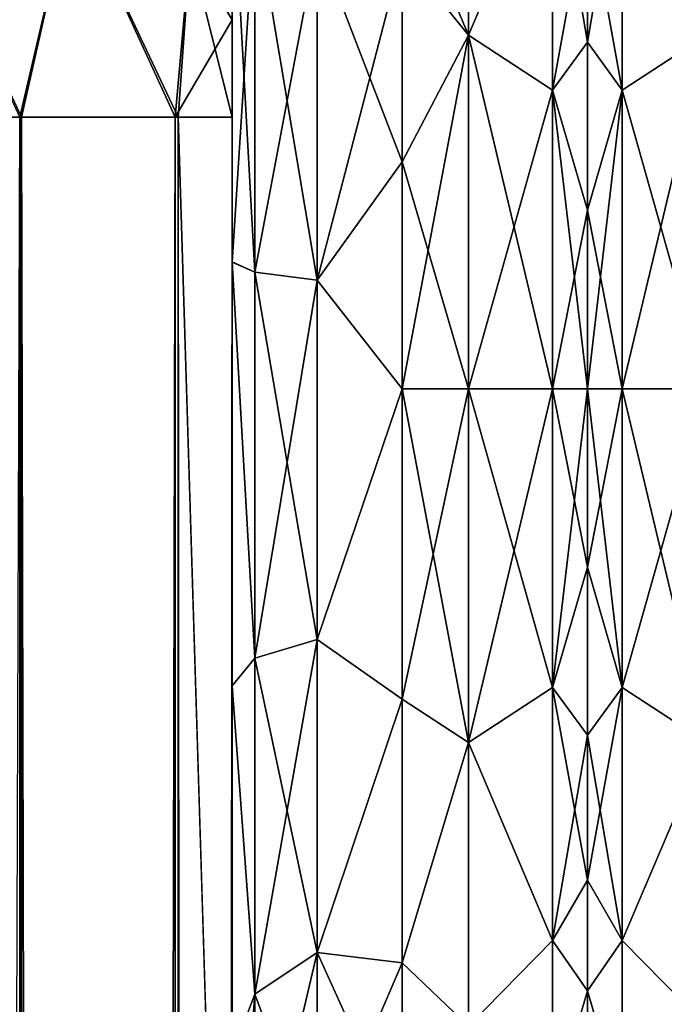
# Model space of a CAD drawing. Extents: x -23 to 470, y -2000 to 0.
# Tile 181 of 247: x 121 to 140, y -46 to -17. Entities that reach past the tile are written whole.
import ezdxf

# ---------------------------------------------------------------- set-up
doc = ezdxf.new("R2010")
doc.units = 0
doc.header["$LTSCALE"] = 65.185185
for name, color, linetype in [('101', 7, 'CONTINUOUS'), ('105', 7, 'CONTINUOUS'), ('116', 7, 'CONTINUOUS'), ('118', 7, 'CONTINUOUS'), ('142', 7, 'CONTINUOUS'), ('157', 7, 'CONTINUOUS'), ('158', 7, 'CONTINUOUS'), ('69', 7, 'CONTINUOUS'), ('71', 7, 'CONTINUOUS'), ('72', 7, 'CONTINUOUS'), ('73', 7, 'CONTINUOUS'), ('87', 7, 'CONTINUOUS'), ('88', 7, 'CONTINUOUS'), ('91', 7, 'CONTINUOUS'), ('92', 7, 'CONTINUOUS')]:
    doc.layers.add(name, color=color, linetype=linetype)

msp = doc.modelspace()

# ---------------------------------------------------------------- linework, layer by layer
at = {"layer": '101', "linetype": 'CONTINUOUS'}
for points in [[(121.35, -20, 113.412), (115.05, -20, 115.1), (121.35, -1980, 113.412), (121.35, -20, 113.412)], [(121.35, -1980, 113.412), (115.05, -20, 115.1), (115.05, -83.45, 115.1), (121.35, -1980, 113.412)], [(125.962, -20, 108.8), (121.35, -20, 113.412), (125.962, -1980, 108.8), (125.962, -20, 108.8)], [(121.35, -20, 113.412), (121.35, -1980, 113.412), (125.962, -1980, 108.8), (121.35, -20, 113.412)], [(127.55, -71.85, 102.5), (127.55, -20, 102.5), (125.962, -20, 108.8), (127.55, -71.85, 102.5)], [(127.55, -1928.15, 102.5), (127.55, -71.85, 102.5), (125.962, -20, 108.8), (127.55, -1928.15, 102.5)], [(127.55, -1980, 102.5), (127.55, -1928.15, 102.5), (125.962, -20, 108.8), (127.55, -1980, 102.5)], [(127.55, -1980, 102.5), (125.962, -20, 108.8), (125.962, -1980, 108.8), (127.55, -1980, 102.5)]]:
    msp.add_3dface(points, dxfattribs=at)
at = {"layer": '105', "linetype": 'CONTINUOUS'}
for points in [[(121.3, -20, -113.325), (121.3, -1980, -113.325), (115.05, -1980, -115), (121.3, -20, -113.325)], [(121.3, -20, -113.325), (125.875, -20, -108.75), (121.3, -1980, -113.325), (121.3, -20, -113.325)], [(125.875, -20, -108.75), (125.875, -1980, -108.75), (121.3, -1980, -113.325), (125.875, -20, -108.75)], [(127.55, -20, -102.5), (127.55, -71.85, -102.5), (125.875, -1980, -108.75), (127.55, -20, -102.5)], [(125.875, -20, -108.75), (127.55, -20, -102.5), (125.875, -1980, -108.75), (125.875, -20, -108.75)]]:
    msp.add_3dface(points, dxfattribs=at)
at = {"layer": '116', "linetype": 'CONTINUOUS'}
for points in [[(122.844, -13.39, -110.958), (121.3, -20, -113.325), (117.832, -12.466, -113.188), (122.844, -13.39, -110.958)], [(125.875, -20, -108.75), (121.3, -20, -113.325), (122.844, -13.39, -110.958), (125.875, -20, -108.75)], [(126.312, -15.054, -106.94), (125.875, -20, -108.75), (122.844, -13.39, -110.958), (126.312, -15.054, -106.94)], [(127.55, -17.135, -101.931), (125.875, -20, -108.75), (126.312, -15.054, -106.94), (127.55, -17.135, -101.931)], [(127.55, -16.266, -101.5), (127.55, -17.135, -101.931), (126.312, -15.054, -106.94), (127.55, -16.266, -101.5)], [(127.55, -17.135, -101.931), (127.55, -20, -102.5), (125.875, -20, -108.75), (127.55, -17.135, -101.931)]]:
    msp.add_3dface(points, dxfattribs=at)
at = {"layer": '118', "linetype": 'CONTINUOUS'}
for points in [[(117.832, -12.466, 113.188), (115.05, -20, 115.1), (121.35, -20, 113.412), (117.832, -12.466, 113.188)], [(122.844, -13.39, 110.958), (117.832, -12.466, 113.188), (121.35, -20, 113.412), (122.844, -13.39, 110.958)], [(125.962, -20, 108.8), (122.844, -13.39, 110.958), (121.35, -20, 113.412), (125.962, -20, 108.8)], [(126.312, -15.054, 106.94), (122.844, -13.39, 110.958), (125.962, -20, 108.8), (126.312, -15.054, 106.94)], [(127.55, -20, 102.5), (126.312, -15.054, 106.94), (125.962, -20, 108.8), (127.55, -20, 102.5)], [(127.55, -20, 102.5), (127.55, -17.135, 101.931), (126.312, -15.054, 106.94), (127.55, -20, 102.5)]]:
    msp.add_3dface(points, dxfattribs=at)
at = {"layer": '142', "linetype": 'CONTINUOUS'}
for points in [[(138, -7.5, 0), (138, -8.206, -5.328), (138, -48.5, 0), (138, -7.5, 0)], [(138, -8.206, 5.328), (138, -7.5, 0), (138, -47.794, 5.328), (138, -8.206, 5.328)], [(138, -47.794, 5.328), (138, -7.5, 0), (138, -48.5, 0), (138, -47.794, 5.328)], [(138, -8.206, -5.328), (138, -10.269, -10.281), (138, -47.794, -5.328), (138, -8.206, -5.328)], [(138, -48.5, 0), (138, -8.206, -5.328), (138, -47.794, -5.328), (138, -48.5, 0)], [(138, -10.269, 10.281), (138, -8.206, 5.328), (138, -45.731, 10.281), (138, -10.269, 10.281)], [(138, -45.731, 10.281), (138, -8.206, 5.328), (138, -47.794, 5.328), (138, -45.731, 10.281)], [(138, -10.269, -10.281), (138, -13.536, -14.522), (138, -45.731, -10.281), (138, -10.269, -10.281)], [(138, -47.794, -5.328), (138, -10.269, -10.281), (138, -45.731, -10.281), (138, -47.794, -5.328)], [(138, -13.536, 14.522), (138, -10.269, 10.281), (138, -42.464, 14.522), (138, -13.536, 14.522)], [(138, -42.464, 14.522), (138, -10.269, 10.281), (138, -45.731, 10.281), (138, -42.464, 14.522)], [(138, -13.536, -14.522), (138, -17.797, -17.773), (138, -38.204, -17.773), (138, -13.536, -14.522)], [(138, -45.731, -10.281), (138, -13.536, -14.522), (138, -42.464, -14.522), (138, -45.731, -10.281)], [(138, -42.464, -14.522), (138, -13.536, -14.522), (138, -38.204, -17.773), (138, -42.464, -14.522)], [(138, -17.796, 17.773), (138, -13.536, 14.522), (138, -42.464, 14.522), (138, -17.796, 17.773)], [(138, -22.744, 19.817), (138, -17.796, 17.773), (138, -38.203, 17.773), (138, -22.744, 19.817)], [(138, -38.203, 17.773), (138, -17.796, 17.773), (138, -42.464, 14.522), (138, -38.203, 17.773)], [(138, -17.797, -17.773), (138, -22.744, -19.817), (138, -33.256, -19.817), (138, -17.797, -17.773)], [(138, -38.204, -17.773), (138, -17.797, -17.773), (138, -33.256, -19.817), (138, -38.204, -17.773)], [(138, -22.744, -19.817), (138, -28, -20.5), (138, -33.256, -19.817), (138, -22.744, -19.817)], [(138, -28, 20.5), (138, -22.744, 19.817), (138, -33.256, 19.817), (138, -28, 20.5)], [(138, -33.256, 19.817), (138, -22.744, 19.817), (138, -38.203, 17.773), (138, -33.256, 19.817)]]:
    msp.add_3dface(points, dxfattribs=at)
at = {"layer": '157', "linetype": 'CONTINUOUS'}
for points in [[(141.5, -17.587, 21.623), (141.5, -9.236, 14.964), (139.025, -11.754, 16.246), (141.5, -17.587, 21.623)], [(141.5, -9.236, -14.964), (141.5, -17.587, -21.623), (139.025, -11.754, -16.246), (141.5, -9.236, -14.964)], [(139.025, -19.208, -21.226), (138, -13.536, -14.522), (139.025, -11.754, -16.246), (139.025, -19.208, -21.226)], [(138, -13.536, 14.522), (138, -17.796, 17.773), (139.025, -11.754, 16.246), (138, -13.536, 14.522)], [(139.025, -11.754, 16.246), (138, -17.796, 17.773), (139.025, -19.208, 21.226), (139.025, -11.754, 16.246)], [(141.5, -17.587, 21.623), (139.025, -11.754, 16.246), (139.025, -19.208, 21.226), (141.5, -17.587, 21.623)], [(141.5, -17.587, -21.623), (139.025, -19.208, -21.226), (139.025, -11.754, -16.246), (141.5, -17.587, -21.623)], [(138, -17.797, -17.773), (138, -13.536, -14.522), (139.025, -19.208, -21.226), (138, -17.797, -17.773)], [(141.5, -28, 24), (141.5, -17.587, 21.623), (139.025, -28, 22.975), (141.5, -28, 24)], [(141.5, -17.587, 21.623), (139.025, -19.208, 21.226), (139.025, -28, 22.975), (141.5, -17.587, 21.623)], [(141.5, -17.587, -21.623), (141.5, -28, -24), (139.025, -19.208, -21.226), (141.5, -17.587, -21.623)], [(138, -17.796, 17.773), (138, -22.744, 19.817), (139.025, -19.208, 21.226), (138, -17.796, 17.773)], [(138, -22.744, -19.817), (138, -17.797, -17.773), (139.025, -19.208, -21.226), (138, -22.744, -19.817)], [(139.025, -28, -22.975), (138, -22.744, -19.817), (139.025, -19.208, -21.226), (139.025, -28, -22.975)], [(138, -22.744, 19.817), (138, -28, 20.5), (139.025, -19.208, 21.226), (138, -22.744, 19.817)], [(139.025, -19.208, 21.226), (138, -28, 20.5), (139.025, -28, 22.975), (139.025, -19.208, 21.226)], [(141.5, -28, -24), (139.025, -28, -22.975), (139.025, -19.208, -21.226), (141.5, -28, -24)], [(138, -28, -20.5), (138, -22.744, -19.817), (139.025, -28, -22.975), (138, -28, -20.5)]]:
    msp.add_3dface(points, dxfattribs=at)
at = {"layer": '158', "linetype": 'CONTINUOUS'}
for points in [[(138, -33.256, -19.817), (138, -28, -20.5), (139.025, -36.792, -21.226), (138, -33.256, -19.817)], [(138, -28, -20.5), (139.025, -28, -22.975), (139.025, -36.792, -21.226), (138, -28, -20.5)], [(138, -28, 20.5), (138, -33.256, 19.817), (139.025, -28, 22.975), (138, -28, 20.5)], [(139.025, -28, 22.975), (138, -33.256, 19.817), (139.025, -36.792, 21.226), (139.025, -28, 22.975)], [(141.5, -38.413, 21.623), (141.5, -28, 24), (139.025, -36.792, 21.226), (141.5, -38.413, 21.623)], [(141.5, -28, 24), (139.025, -28, 22.975), (139.025, -36.792, 21.226), (141.5, -28, 24)], [(141.5, -28, -24), (141.5, -38.413, -21.623), (139.025, -28, -22.975), (141.5, -28, -24)], [(139.025, -28, -22.975), (141.5, -38.413, -21.623), (139.025, -36.792, -21.226), (139.025, -28, -22.975)], [(138, -33.256, 19.817), (138, -38.203, 17.773), (139.025, -36.792, 21.226), (138, -33.256, 19.817)], [(138, -38.204, -17.773), (138, -33.256, -19.817), (139.025, -36.792, -21.226), (138, -38.204, -17.773)], [(138, -38.203, 17.773), (138, -42.464, 14.522), (139.025, -36.792, 21.226), (138, -38.203, 17.773)], [(139.025, -36.792, 21.226), (138, -42.464, 14.522), (139.025, -44.246, 16.246), (139.025, -36.792, 21.226)], [(139.025, -44.246, -16.246), (138, -38.204, -17.773), (139.025, -36.792, -21.226), (139.025, -44.246, -16.246)], [(141.5, -38.413, -21.623), (139.025, -44.246, -16.246), (139.025, -36.792, -21.226), (141.5, -38.413, -21.623)], [(141.5, -38.413, 21.623), (139.025, -36.792, 21.226), (139.025, -44.246, 16.246), (141.5, -38.413, 21.623)], [(138, -42.464, -14.522), (138, -38.204, -17.773), (139.025, -44.246, -16.246), (138, -42.464, -14.522)], [(141.5, -38.413, -21.623), (141.5, -46.764, -14.964), (139.025, -44.246, -16.246), (141.5, -38.413, -21.623)], [(141.5, -46.764, 14.964), (141.5, -38.413, 21.623), (139.025, -44.246, 16.246), (141.5, -46.764, 14.964)], [(138, -42.464, 14.522), (138, -45.731, 10.281), (139.025, -44.246, 16.246), (138, -42.464, 14.522)], [(138, -45.731, -10.281), (138, -42.464, -14.522), (139.025, -44.246, -16.246), (138, -45.731, -10.281)], [(139.025, -44.246, 16.246), (138, -45.731, 10.281), (139.025, -49.226, 8.792), (139.025, -44.246, 16.246)], [(139.025, -49.226, -8.792), (138, -45.731, -10.281), (139.025, -44.246, -16.246), (139.025, -49.226, -8.792)], [(141.5, -46.764, -14.964), (139.025, -49.226, -8.792), (139.025, -44.246, -16.246), (141.5, -46.764, -14.964)], [(141.5, -46.764, 14.964), (139.025, -44.246, 16.246), (139.025, -49.226, 8.792), (141.5, -46.764, 14.964)], [(138, -45.731, 10.281), (138, -47.794, 5.328), (139.025, -49.226, 8.792), (138, -45.731, 10.281)], [(138, -47.794, -5.328), (138, -45.731, -10.281), (139.025, -49.226, -8.792), (138, -47.794, -5.328)]]:
    msp.add_3dface(points, dxfattribs=at)
at = {"layer": '69', "linetype": 'CONTINUOUS'}
for points in [[(127.55, -52.056, 35.673), (127.55, -54.118, 30.72), (127.55, -12.5, 95), (127.55, -52.056, 35.673)], [(127.55, -12.5, 95), (127.55, -54.118, 30.72), (127.55, -24.269, 28.753), (127.55, -12.5, 95)], [(127.55, -51.35, 41.001), (127.55, -52.056, 35.673), (127.55, -12.5, 95), (127.55, -51.35, 41.001)], [(127.55, -52.056, 46.329), (127.55, -51.35, 41.001), (127.55, -12.5, 95), (127.55, -52.056, 46.329)], [(127.55, -54.12, 51.282), (127.55, -52.056, 46.329), (127.55, -12.5, 95), (127.55, -54.12, 51.282)], [(127.55, -57.386, 55.522), (127.55, -54.12, 51.282), (127.55, -12.5, 95), (127.55, -57.386, 55.522)], [(127.55, -61.645, 58.772), (127.55, -57.386, 55.522), (127.55, -12.5, 95), (127.55, -61.645, 58.772)], [(127.55, -66.591, 60.816), (127.55, -61.645, 58.772), (127.55, -12.5, 95), (127.55, -66.591, 60.816)], [(127.55, -61.644, 64.228), (127.55, -66.591, 60.816), (127.55, -12.5, 95), (127.55, -61.644, 64.228)], [(127.55, -57.385, 67.479), (127.55, -61.644, 64.228), (127.55, -12.5, 95), (127.55, -57.385, 67.479)], [(127.55, -54.118, 71.72), (127.55, -57.385, 67.479), (127.55, -12.5, 95), (127.55, -54.118, 71.72)], [(127.55, -52.056, 76.673), (127.55, -54.118, 71.72), (127.55, -12.5, 95), (127.55, -52.056, 76.673)], [(127.55, -51.35, 82.001), (127.55, -52.056, 76.673), (127.55, -12.5, 95), (127.55, -51.35, 82.001)], [(127.55, -52.056, 87.329), (127.55, -51.35, 82.001), (127.55, -12.5, 95), (127.55, -52.056, 87.329)], [(127.55, -54.12, 92.282), (127.55, -52.056, 87.329), (127.55, -12.5, 95), (127.55, -54.12, 92.282)], [(127.55, -57.386, 96.522), (127.55, -54.12, 92.282), (127.55, -12.5, 95), (127.55, -57.386, 96.522)], [(127.55, -13.067, 97.86), (127.55, -57.386, 96.522), (127.55, -12.5, 95), (127.55, -13.067, 97.86)], [(127.55, -12.5, 24.51), (127.55, -12.5, 95), (127.55, -24.269, 28.753), (127.55, -12.5, 24.51)], [(127.55, -12.5, -95), (127.55, -12.5, -24.51), (127.55, -54.118, -92.28), (127.55, -12.5, -95)], [(127.55, -54.118, -92.28), (127.55, -12.5, -24.51), (127.55, -52.056, -87.327), (127.55, -54.118, -92.28)], [(127.55, -52.056, -87.327), (127.55, -12.5, -24.51), (127.55, -51.35, -81.999), (127.55, -52.056, -87.327)], [(127.55, -51.35, -81.999), (127.55, -12.5, -24.51), (127.55, -52.056, -76.671), (127.55, -51.35, -81.999)], [(127.55, -52.056, -76.671), (127.55, -12.5, -24.51), (127.55, -54.12, -71.718), (127.55, -52.056, -76.671)], [(127.55, -54.12, -71.718), (127.55, -12.5, -24.51), (127.55, -57.386, -67.478), (127.55, -54.12, -71.718)], [(127.55, -57.386, -67.478), (127.55, -12.5, -24.51), (127.55, -61.645, -64.228), (127.55, -57.386, -67.478)], [(127.55, -61.645, -64.228), (127.55, -12.5, -24.51), (127.55, -61.644, -58.772), (127.55, -61.645, -64.228)], [(127.55, -61.644, -58.772), (127.55, -12.5, -24.51), (127.55, -57.385, -55.521), (127.55, -61.644, -58.772)], [(127.55, -57.385, -55.521), (127.55, -12.5, -24.51), (127.55, -54.118, -51.28), (127.55, -57.385, -55.521)], [(127.55, -54.118, -51.28), (127.55, -12.5, -24.51), (127.55, -52.056, -46.327), (127.55, -54.118, -51.28)], [(127.55, -52.056, -46.327), (127.55, -12.5, -24.51), (127.55, -51.35, -40.999), (127.55, -52.056, -46.327)], [(127.55, -51.35, -40.999), (127.55, -12.5, -24.51), (127.55, -24.268, -28.753), (127.55, -51.35, -40.999)], [(127.55, -13.067, -97.86), (127.55, -12.5, -95), (127.55, -57.385, -96.521), (127.55, -13.067, -97.86)], [(127.55, -57.385, -96.521), (127.55, -12.5, -95), (127.55, -54.118, -92.28), (127.55, -57.385, -96.521)], [(127.55, -13.5, 98.734), (127.55, -57.386, 96.522), (127.55, -13.067, 97.86), (127.55, -13.5, 98.734)], [(127.55, -13.5, -98.734), (127.55, -13.067, -97.86), (127.55, -61.644, -99.772), (127.55, -13.5, -98.734)], [(127.55, -61.644, -99.772), (127.55, -13.067, -97.86), (127.55, -57.385, -96.521), (127.55, -61.644, -99.772)], [(127.55, -61.645, 99.772), (127.55, -57.386, 96.522), (127.55, -13.5, 98.734), (127.55, -61.645, 99.772)], [(127.55, -14.695, 100.301), (127.55, -61.645, 99.772), (127.55, -13.5, 98.734), (127.55, -14.695, 100.301)], [(127.55, -14.695, -100.301), (127.55, -13.5, -98.734), (127.55, -61.644, -99.772), (127.55, -14.695, -100.301)], [(127.55, -16.266, 101.5), (127.55, -61.645, 99.772), (127.55, -14.695, 100.301), (127.55, -16.266, 101.5)], [(127.55, -16.266, -101.5), (127.55, -14.695, -100.301), (127.55, -66.59, -101.816), (127.55, -16.266, -101.5)], [(127.55, -66.59, -101.816), (127.55, -14.695, -100.301), (127.55, -61.644, -99.772), (127.55, -66.59, -101.816)], [(127.55, -17.135, 101.931), (127.55, -61.645, 99.772), (127.55, -16.266, 101.5), (127.55, -17.135, 101.931)], [(127.55, -17.135, -101.931), (127.55, -16.266, -101.5), (127.55, -66.59, -101.816), (127.55, -17.135, -101.931)], [(127.55, -66.591, 101.816), (127.55, -61.645, 99.772), (127.55, -17.135, 101.931), (127.55, -66.591, 101.816)], [(127.55, -20, 102.5), (127.55, -66.591, 101.816), (127.55, -17.135, 101.931), (127.55, -20, 102.5)], [(127.55, -20, -102.5), (127.55, -17.135, -101.931), (127.55, -71.85, -102.5), (127.55, -20, -102.5)], [(127.55, -71.85, -102.5), (127.55, -17.135, -101.931), (127.55, -66.59, -101.816), (127.55, -71.85, -102.5)], [(127.55, -71.85, 102.5), (127.55, -66.591, 101.816), (127.55, -20, 102.5), (127.55, -71.85, 102.5)], [(127.55, -52.056, -35.671), (127.55, -51.35, -40.999), (127.55, -24.268, -28.753), (127.55, -52.056, -35.671)], [(127.55, -54.12, -30.718), (127.55, -52.056, -35.671), (127.55, -24.268, -28.753), (127.55, -54.12, -30.718)], [(127.55, -36.75, -27.648), (127.55, -54.12, -30.718), (127.55, -24.268, -28.753), (127.55, -36.75, -27.648)], [(127.55, -54.118, 30.72), (127.55, -57.385, 26.479), (127.55, -24.269, 28.753), (127.55, -54.118, 30.72)], [(127.55, -24.269, 28.753), (127.55, -57.385, 26.479), (127.55, -36.751, 27.648), (127.55, -24.269, 28.753)], [(127.55, -57.386, -26.478), (127.55, -54.12, -30.718), (127.55, -36.75, -27.648), (127.55, -57.386, -26.478)], [(127.55, -47.582, -21.378), (127.55, -57.386, -26.478), (127.55, -36.75, -27.648), (127.55, -47.582, -21.378)], [(127.55, -57.385, 26.479), (127.55, -61.644, 23.228), (127.55, -36.751, 27.648), (127.55, -57.385, 26.479)], [(127.55, -36.751, 27.648), (127.55, -61.644, 23.228), (127.55, -47.582, 21.378), (127.55, -36.751, 27.648)]]:
    msp.add_3dface(points, dxfattribs=at)
at = {"layer": '71', "linetype": 'CONTINUOUS'}
for points in [[(138, -7.5, 0), (138, -8.206, 5.328), (138, -48.5, 0), (138, -7.5, 0)], [(138, -8.206, -5.328), (138, -7.5, 0), (138, -47.794, -5.328), (138, -8.206, -5.328)], [(138, -47.794, -5.328), (138, -7.5, 0), (138, -48.5, 0), (138, -47.794, -5.328)], [(138, -8.206, 5.328), (138, -10.269, 10.281), (138, -47.794, 5.328), (138, -8.206, 5.328)], [(138, -48.5, 0), (138, -8.206, 5.328), (138, -47.794, 5.328), (138, -48.5, 0)], [(138, -10.269, -10.281), (138, -8.206, -5.328), (138, -45.731, -10.281), (138, -10.269, -10.281)], [(138, -45.731, -10.281), (138, -8.206, -5.328), (138, -47.794, -5.328), (138, -45.731, -10.281)], [(138, -10.269, 10.281), (138, -13.536, 14.522), (138, -45.731, 10.281), (138, -10.269, 10.281)], [(138, -47.794, 5.328), (138, -10.269, 10.281), (138, -45.731, 10.281), (138, -47.794, 5.328)], [(138, -13.536, -14.522), (138, -10.269, -10.281), (138, -42.464, -14.522), (138, -13.536, -14.522)], [(138, -42.464, -14.522), (138, -10.269, -10.281), (138, -45.731, -10.281), (138, -42.464, -14.522)], [(138, -13.536, 14.522), (138, -17.797, 17.773), (138, -38.204, 17.773), (138, -13.536, 14.522)], [(138, -45.731, 10.281), (138, -13.536, 14.522), (138, -42.464, 14.522), (138, -45.731, 10.281)], [(138, -42.464, 14.522), (138, -13.536, 14.522), (138, -38.204, 17.773), (138, -42.464, 14.522)], [(138, -17.796, -17.773), (138, -13.536, -14.522), (138, -42.464, -14.522), (138, -17.796, -17.773)], [(138, -22.744, -19.817), (138, -17.796, -17.773), (138, -38.203, -17.773), (138, -22.744, -19.817)], [(138, -38.203, -17.773), (138, -17.796, -17.773), (138, -42.464, -14.522), (138, -38.203, -17.773)], [(138, -17.797, 17.773), (138, -22.744, 19.817), (138, -33.256, 19.817), (138, -17.797, 17.773)], [(138, -38.204, 17.773), (138, -17.797, 17.773), (138, -33.256, 19.817), (138, -38.204, 17.773)], [(138, -22.744, 19.817), (138, -28, 20.5), (138, -33.256, 19.817), (138, -22.744, 19.817)], [(138, -28, -20.5), (138, -22.744, -19.817), (138, -33.256, -19.817), (138, -28, -20.5)], [(138, -33.256, -19.817), (138, -22.744, -19.817), (138, -38.203, -17.773), (138, -33.256, -19.817)]]:
    msp.add_3dface(points, dxfattribs=at)
at = {"layer": '72', "linetype": 'CONTINUOUS'}
for points in [[(134.5, -9.236, -14.964), (134.5, -17.587, -21.623), (132.048, -11.778, -17.688), (134.5, -9.236, -14.964)], [(134.5, -17.587, 21.623), (134.5, -9.236, 14.964), (132.55, -15.172, 20.284), (134.5, -17.587, 21.623)], [(132.048, -11.778, -17.688), (134.5, -17.587, -21.623), (132.55, -15.172, -20.284), (132.048, -11.778, -17.688)], [(132.55, -15.172, -20.284), (134.5, -17.587, -21.623), (132.55, -21.323, -23.052), (132.55, -15.172, -20.284)], [(132.55, -21.323, 23.052), (134.5, -17.587, 21.623), (132.55, -15.172, 20.284), (132.55, -21.323, 23.052)], [(134.5, -17.587, -21.623), (134.5, -28, -24), (132.55, -21.323, -23.052), (134.5, -17.587, -21.623)], [(134.5, -28, 24), (134.5, -17.587, 21.623), (132.55, -28, 24), (134.5, -28, 24)], [(132.55, -28, 24), (134.5, -17.587, 21.623), (132.55, -21.323, 23.052), (132.55, -28, 24)], [(132.55, -21.323, -23.052), (134.5, -28, -24), (132.55, -28, -24), (132.55, -21.323, -23.052)]]:
    msp.add_3dface(points, dxfattribs=at)
at = {"layer": '73', "linetype": 'CONTINUOUS'}
for points in [[(132.55, -28, -24), (134.5, -28, -24), (134.5, -38.413, -21.623), (132.55, -28, -24)], [(134.5, -28, 24), (132.55, -28, 24), (132.55, -37.138, 22.192), (134.5, -28, 24)], [(134.5, -38.413, 21.623), (134.5, -28, 24), (132.55, -37.138, 22.192), (134.5, -38.413, 21.623)], [(132.55, -28, -24), (134.5, -38.413, -21.623), (132.55, -37.138, -22.192), (132.55, -28, -24)], [(132.55, -44.9, 17.041), (134.5, -38.413, 21.623), (132.55, -37.138, 22.192), (132.55, -44.9, 17.041)], [(132.55, -37.138, -22.192), (134.5, -38.413, -21.623), (132.55, -44.9, -17.041), (132.55, -37.138, -22.192)], [(134.5, -46.764, 14.964), (134.5, -38.413, 21.623), (132.55, -44.9, 17.041), (134.5, -46.764, 14.964)], [(134.5, -38.413, -21.623), (134.5, -46.764, -14.964), (132.55, -44.9, -17.041), (134.5, -38.413, -21.623)], [(132.55, -50.115, 9.323), (134.5, -46.764, 14.964), (132.55, -44.9, 17.041), (132.55, -50.115, 9.323)], [(132.55, -44.9, -17.041), (134.5, -46.764, -14.964), (132.55, -50.115, -9.323), (132.55, -44.9, -17.041)]]:
    msp.add_3dface(points, dxfattribs=at)
at = {"layer": '87', "linetype": 'CONTINUOUS'}
for points in [[(127.55, -24.268, -28.753), (127.55, -12.5, -24.51), (128.22, -24.566, -26.277), (127.55, -24.268, -28.753)], [(128.22, -24.566, -26.277), (127.55, -12.5, -24.51), (128.22, -13.836, -22.397), (128.22, -24.566, -26.277)], [(128.22, -24.566, -26.277), (128.22, -13.836, -22.397), (130.052, -24.803, -24.461), (128.22, -24.566, -26.277)], [(130.052, -24.803, -24.461), (128.22, -13.836, -22.397), (130.052, -14.815, -20.849), (130.052, -24.803, -24.461)], [(132.55, -15.172, -20.284), (132.55, -21.323, -23.052), (130.052, -14.815, -20.849), (132.55, -15.172, -20.284)], [(132.55, -21.323, -23.052), (130.052, -24.803, -24.461), (130.052, -14.815, -20.849), (132.55, -21.323, -23.052)], [(132.55, -21.323, -23.052), (132.55, -28, -24), (130.052, -24.803, -24.461), (132.55, -21.323, -23.052)], [(127.55, -36.75, -27.648), (127.55, -24.268, -28.753), (128.22, -35.932, -25.285), (127.55, -36.75, -27.648)], [(128.22, -35.932, -25.285), (127.55, -24.268, -28.753), (128.22, -24.566, -26.277), (128.22, -35.932, -25.285)], [(128.22, -35.932, -25.285), (128.22, -24.566, -26.277), (130.052, -35.384, -23.538), (128.22, -35.932, -25.285)], [(130.052, -35.384, -23.538), (128.22, -24.566, -26.277), (130.052, -24.803, -24.461), (130.052, -35.384, -23.538)], [(132.55, -28, -24), (130.052, -35.384, -23.538), (130.052, -24.803, -24.461), (132.55, -28, -24)], [(132.55, -28, -24), (132.55, -37.138, -22.192), (130.052, -35.384, -23.538), (132.55, -28, -24)], [(130.052, -44.596, -18.252), (128.22, -35.932, -25.285), (130.052, -35.384, -23.538), (130.052, -44.596, -18.252)], [(132.55, -37.138, -22.192), (130.052, -44.596, -18.252), (130.052, -35.384, -23.538), (132.55, -37.138, -22.192)], [(128.22, -45.828, -19.607), (127.55, -36.75, -27.648), (128.22, -35.932, -25.285), (128.22, -45.828, -19.607)], [(128.22, -45.828, -19.607), (128.22, -35.932, -25.285), (130.052, -44.596, -18.252), (128.22, -45.828, -19.607)], [(127.55, -47.582, -21.378), (127.55, -36.75, -27.648), (128.22, -45.828, -19.607), (127.55, -47.582, -21.378)], [(132.55, -37.138, -22.192), (132.55, -44.9, -17.041), (130.052, -44.596, -18.252), (132.55, -37.138, -22.192)], [(130.052, -50.731, -9.583), (128.22, -45.828, -19.607), (130.052, -44.596, -18.252), (130.052, -50.731, -9.583)], [(132.55, -44.9, -17.041), (132.55, -50.115, -9.323), (130.052, -44.596, -18.252), (132.55, -44.9, -17.041)], [(132.55, -50.115, -9.323), (130.052, -50.731, -9.583), (130.052, -44.596, -18.252), (132.55, -50.115, -9.323)], [(128.22, -52.419, -10.294), (127.55, -47.582, -21.378), (128.22, -45.828, -19.607), (128.22, -52.419, -10.294)], [(128.22, -52.419, -10.294), (128.22, -45.828, -19.607), (130.052, -50.731, -9.583), (128.22, -52.419, -10.294)]]:
    msp.add_3dface(points, dxfattribs=at)
at = {"layer": '88', "linetype": 'CONTINUOUS'}
for points in [[(127.55, -12.5, 24.51), (127.55, -24.269, 28.753), (128.22, -13.836, 22.397), (127.55, -12.5, 24.51)], [(128.22, -13.836, 22.397), (127.55, -24.269, 28.753), (128.22, -24.566, 26.277), (128.22, -13.836, 22.397)], [(128.22, -13.836, 22.397), (128.22, -24.566, 26.277), (130.052, -14.815, 20.849), (128.22, -13.836, 22.397)], [(130.052, -14.815, 20.849), (128.22, -24.566, 26.277), (130.052, -24.803, 24.461), (130.052, -14.815, 20.849)], [(132.55, -15.172, 20.284), (130.052, -14.815, 20.849), (130.052, -24.803, 24.461), (132.55, -15.172, 20.284)], [(132.55, -21.323, 23.052), (132.55, -15.172, 20.284), (130.052, -24.803, 24.461), (132.55, -21.323, 23.052)], [(132.55, -28, 24), (132.55, -21.323, 23.052), (130.052, -24.803, 24.461), (132.55, -28, 24)], [(127.55, -24.269, 28.753), (127.55, -36.751, 27.648), (128.22, -35.932, 25.285), (127.55, -24.269, 28.753)], [(128.22, -24.566, 26.277), (127.55, -24.269, 28.753), (128.22, -35.932, 25.285), (128.22, -24.566, 26.277)], [(128.22, -24.566, 26.277), (128.22, -35.932, 25.285), (130.052, -24.803, 24.461), (128.22, -24.566, 26.277)], [(130.052, -24.803, 24.461), (128.22, -35.932, 25.285), (130.052, -35.384, 23.538), (130.052, -24.803, 24.461)], [(132.55, -28, 24), (130.052, -24.803, 24.461), (130.052, -35.384, 23.538), (132.55, -28, 24)], [(132.55, -37.138, 22.192), (132.55, -28, 24), (130.052, -35.384, 23.538), (132.55, -37.138, 22.192)], [(128.22, -35.932, 25.285), (128.22, -45.828, 19.607), (130.052, -35.384, 23.538), (128.22, -35.932, 25.285)], [(130.052, -35.384, 23.538), (128.22, -45.828, 19.607), (130.052, -44.596, 18.252), (130.052, -35.384, 23.538)], [(132.55, -37.138, 22.192), (130.052, -35.384, 23.538), (130.052, -44.596, 18.252), (132.55, -37.138, 22.192)], [(128.22, -35.932, 25.285), (127.55, -36.751, 27.648), (128.22, -45.828, 19.607), (128.22, -35.932, 25.285)], [(127.55, -36.751, 27.648), (127.55, -47.582, 21.378), (128.22, -45.828, 19.607), (127.55, -36.751, 27.648)], [(132.55, -44.9, 17.041), (132.55, -37.138, 22.192), (130.052, -44.596, 18.252), (132.55, -44.9, 17.041)], [(128.22, -45.828, 19.607), (128.22, -52.419, 10.294), (130.052, -44.596, 18.252), (128.22, -45.828, 19.607)], [(130.052, -44.596, 18.252), (128.22, -52.419, 10.294), (130.052, -50.731, 9.583), (130.052, -44.596, 18.252)], [(132.55, -44.9, 17.041), (130.052, -44.596, 18.252), (130.052, -50.731, 9.583), (132.55, -44.9, 17.041)], [(132.55, -50.115, 9.323), (132.55, -44.9, 17.041), (130.052, -50.731, 9.583), (132.55, -50.115, 9.323)], [(127.55, -47.582, 21.378), (127.55, -54.723, 11.265), (128.22, -45.828, 19.607), (127.55, -47.582, 21.378)], [(128.22, -45.828, 19.607), (127.55, -54.723, 11.265), (128.22, -52.419, 10.294), (128.22, -45.828, 19.607)]]:
    msp.add_3dface(points, dxfattribs=at)
at = {"layer": '91', "linetype": 'CONTINUOUS'}
for points in [[(134.5, -17.587, -21.623), (134.5, -9.236, -14.964), (136.975, -11.754, -16.246), (134.5, -17.587, -21.623)], [(134.5, -9.236, 14.964), (134.5, -17.587, 21.623), (136.975, -11.754, 16.246), (134.5, -9.236, 14.964)], [(134.5, -17.587, -21.623), (136.975, -11.754, -16.246), (136.975, -19.208, -21.226), (134.5, -17.587, -21.623)], [(134.5, -17.587, 21.623), (136.975, -19.208, 21.226), (136.975, -11.754, 16.246), (134.5, -17.587, 21.623)], [(136.975, -19.208, 21.226), (138, -13.536, 14.522), (136.975, -11.754, 16.246), (136.975, -19.208, 21.226)], [(138, -13.536, -14.522), (138, -17.796, -17.773), (136.975, -11.754, -16.246), (138, -13.536, -14.522)], [(136.975, -11.754, -16.246), (138, -17.796, -17.773), (136.975, -19.208, -21.226), (136.975, -11.754, -16.246)], [(138, -17.797, 17.773), (138, -13.536, 14.522), (136.975, -19.208, 21.226), (138, -17.797, 17.773)], [(134.5, -28, -24), (134.5, -17.587, -21.623), (136.975, -28, -22.975), (134.5, -28, -24)], [(134.5, -17.587, -21.623), (136.975, -19.208, -21.226), (136.975, -28, -22.975), (134.5, -17.587, -21.623)], [(134.5, -17.587, 21.623), (134.5, -28, 24), (136.975, -19.208, 21.226), (134.5, -17.587, 21.623)], [(138, -17.796, -17.773), (138, -22.744, -19.817), (136.975, -19.208, -21.226), (138, -17.796, -17.773)], [(138, -22.744, 19.817), (138, -17.797, 17.773), (136.975, -19.208, 21.226), (138, -22.744, 19.817)], [(134.5, -28, 24), (136.975, -28, 22.975), (136.975, -19.208, 21.226), (134.5, -28, 24)], [(136.975, -28, 22.975), (138, -22.744, 19.817), (136.975, -19.208, 21.226), (136.975, -28, 22.975)], [(138, -22.744, -19.817), (138, -28, -20.5), (136.975, -19.208, -21.226), (138, -22.744, -19.817)], [(136.975, -19.208, -21.226), (138, -28, -20.5), (136.975, -28, -22.975), (136.975, -19.208, -21.226)], [(138, -28, 20.5), (138, -22.744, 19.817), (136.975, -28, 22.975), (138, -28, 20.5)]]:
    msp.add_3dface(points, dxfattribs=at)
at = {"layer": '92', "linetype": 'CONTINUOUS'}
for points in [[(134.5, -38.413, -21.623), (134.5, -28, -24), (136.975, -36.792, -21.226), (134.5, -38.413, -21.623)], [(134.5, -28, -24), (136.975, -28, -22.975), (136.975, -36.792, -21.226), (134.5, -28, -24)], [(134.5, -28, 24), (134.5, -38.413, 21.623), (136.975, -28, 22.975), (134.5, -28, 24)], [(136.975, -28, 22.975), (134.5, -38.413, 21.623), (136.975, -36.792, 21.226), (136.975, -28, 22.975)], [(138, -33.256, 19.817), (138, -28, 20.5), (136.975, -36.792, 21.226), (138, -33.256, 19.817)], [(138, -28, 20.5), (136.975, -28, 22.975), (136.975, -36.792, 21.226), (138, -28, 20.5)], [(138, -28, -20.5), (138, -33.256, -19.817), (136.975, -28, -22.975), (138, -28, -20.5)], [(136.975, -28, -22.975), (138, -33.256, -19.817), (136.975, -36.792, -21.226), (136.975, -28, -22.975)], [(138, -33.256, -19.817), (138, -38.203, -17.773), (136.975, -36.792, -21.226), (138, -33.256, -19.817)], [(138, -38.204, 17.773), (138, -33.256, 19.817), (136.975, -36.792, 21.226), (138, -38.204, 17.773)], [(134.5, -38.413, 21.623), (136.975, -44.246, 16.246), (136.975, -36.792, 21.226), (134.5, -38.413, 21.623)], [(134.5, -38.413, -21.623), (136.975, -36.792, -21.226), (136.975, -44.246, -16.246), (134.5, -38.413, -21.623)], [(138, -38.203, -17.773), (138, -42.464, -14.522), (136.975, -36.792, -21.226), (138, -38.203, -17.773)], [(136.975, -36.792, -21.226), (138, -42.464, -14.522), (136.975, -44.246, -16.246), (136.975, -36.792, -21.226)], [(136.975, -44.246, 16.246), (138, -38.204, 17.773), (136.975, -36.792, 21.226), (136.975, -44.246, 16.246)], [(138, -42.464, 14.522), (138, -38.204, 17.773), (136.975, -44.246, 16.246), (138, -42.464, 14.522)], [(134.5, -38.413, 21.623), (134.5, -46.764, 14.964), (136.975, -44.246, 16.246), (134.5, -38.413, 21.623)], [(134.5, -46.764, -14.964), (134.5, -38.413, -21.623), (136.975, -44.246, -16.246), (134.5, -46.764, -14.964)], [(138, -42.464, -14.522), (138, -45.731, -10.281), (136.975, -44.246, -16.246), (138, -42.464, -14.522)], [(138, -45.731, 10.281), (138, -42.464, 14.522), (136.975, -44.246, 16.246), (138, -45.731, 10.281)], [(134.5, -46.764, 14.964), (136.975, -49.226, 8.792), (136.975, -44.246, 16.246), (134.5, -46.764, 14.964)], [(134.5, -46.764, -14.964), (136.975, -44.246, -16.246), (136.975, -49.226, -8.792), (134.5, -46.764, -14.964)], [(136.975, -44.246, -16.246), (138, -45.731, -10.281), (136.975, -49.226, -8.792), (136.975, -44.246, -16.246)], [(136.975, -49.226, 8.792), (138, -45.731, 10.281), (136.975, -44.246, 16.246), (136.975, -49.226, 8.792)], [(138, -45.731, -10.281), (138, -47.794, -5.328), (136.975, -49.226, -8.792), (138, -45.731, -10.281)], [(138, -47.794, 5.328), (138, -45.731, 10.281), (136.975, -49.226, 8.792), (138, -47.794, 5.328)]]:
    msp.add_3dface(points, dxfattribs=at)

doc.saveas('drawing.dxf')
